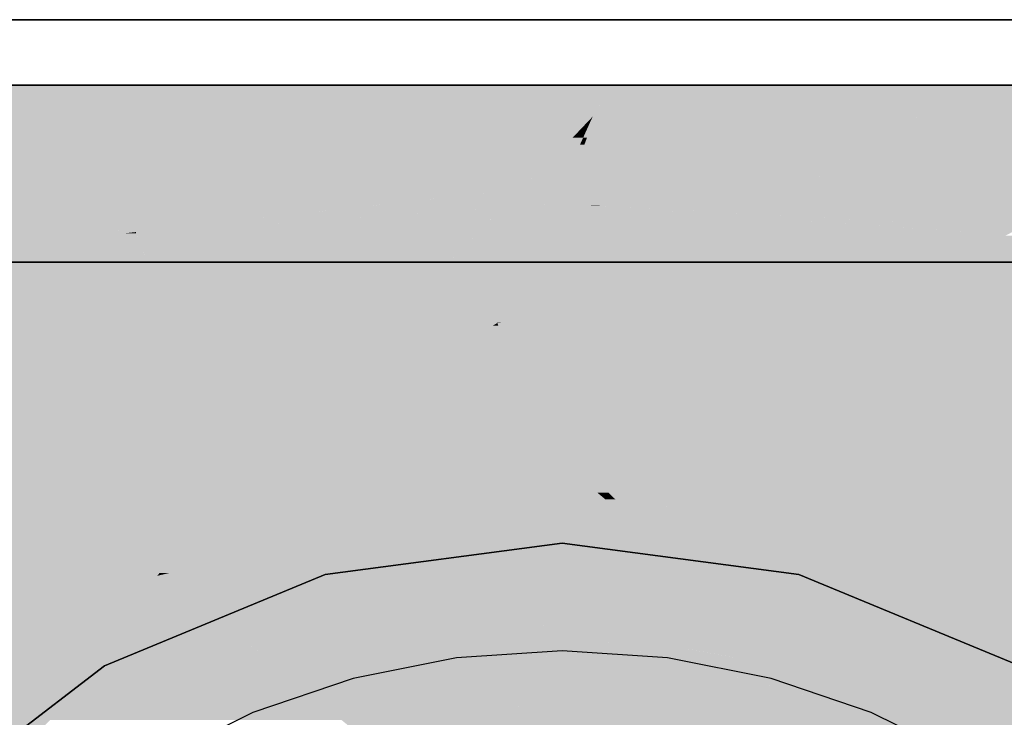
# Model space of a CAD drawing. Extents: x -132 to 668, y -61 to 533.
# Tile 54 of 256: x 90.376 to 91.108, y 123.245 to 123.763. Entities that reach past the tile are written whole.
import ezdxf

# ---------------------------------------------------------------- set-up
doc = ezdxf.new("R2010")
doc.units = 0
doc.layers.get('0').update_dxf_attribs({"lineweight": 5})
doc.layers.add('0-Shading', color=7, linetype='Continuous', lineweight=5)
doc.layers.add('5_EG-BESTAND', color=7, linetype='Continuous', lineweight=25)
doc.layers.add('S_Kaltwasser-OG', color=7, linetype='Continuous', lineweight=25, true_color=0x005e00)

# ---------------------------------------------------------------- blocks, each defined once
blk = doc.blocks.new('Shading-A07AMLNE1N', base_point=(28.61763, 123.82386))
at = {"layer": '0-Shading', "color": 98, "true_color": 0x005000}
for points in [[(90.43932, 123.6031), (90.2174, 123.6031), (90.43932, 123.71468)], [(90.2174, 123.6031), (90.43932, 123.71468), (90.23676, 123.71468)], [(90.20697, 123.54297), (90.43932, 123.6031), (90.2174, 123.6031)], [(90.42416, 123.46821), (90.18929, 123.46821), (90.43932, 123.58342)], [(90.18929, 123.46821), (90.43932, 123.58342), (90.20927, 123.58342)], [(91.23491, 123.34862), (91.08841, 123.34862), (91.10965, 123.50997)], [(90.41615, 123.40742), (90.42416, 123.46821), (90.18929, 123.46821)], [(90.41615, 123.40742), (90.25123, 123.40742), (90.2165, 123.46091)], [(90.37309, 123.30344), (90.41615, 123.40742), (90.25123, 123.40742)], [(91.25191, 123.32671), (91.08552, 123.32671), (91.08841, 123.34862)], [(91.25191, 123.32671), (91.23491, 123.34862), (91.08841, 123.34862)], [(91.07661, 123.25905), (91.25191, 123.32671), (91.08552, 123.32671)], [(91.17191, 123.25905), (91.07661, 123.25905), (91.18929, 123.30254)], [(91.16087, 123.23142), (91.07298, 123.23142), (91.17191, 123.25905)], [(91.07298, 123.23142), (91.17191, 123.25905), (91.07661, 123.25905)]]:
    blk.add_solid(points, dxfattribs=at)
at = {"layer": '0-Shading', "color": 98, "true_color": 0x005c00}
for points in [[(90.46293, 123.61085), (90.43932, 123.61085), (90.46293, 123.71468)], [(90.43932, 123.61085), (90.46293, 123.71468), (90.43932, 123.71468)], [(90.55756, 123.64191), (90.46293, 123.64191), (90.58543, 123.71468)], [(90.46293, 123.64191), (90.58543, 123.71468), (90.46293, 123.71468)], [(90.7506, 123.64191), (90.55756, 123.64191), (90.77932, 123.71468)], [(90.55756, 123.64191), (90.77932, 123.71468), (90.58543, 123.71468)], [(90.77932, 123.66753), (90.76071, 123.66753), (90.77932, 123.71468)], [(90.79372, 123.68269), (90.77932, 123.68269), (90.78796, 123.71468)], [(90.77932, 123.68269), (90.78796, 123.71468), (90.77932, 123.71468)], [(90.79213, 123.69151), (90.81255, 123.71468), (90.78796, 123.71468)], [(90.80209, 123.69151), (90.79213, 123.69151), (90.81255, 123.71468)], [(90.79784, 123.67574), (90.79497, 123.67574), (90.81255, 123.71468)], [(90.9451, 123.67057), (90.79589, 123.67057), (91.08277, 123.71468)], [(90.79589, 123.67057), (91.08277, 123.71468), (90.81255, 123.71468)], [(90.93421, 123.62537), (90.80402, 123.62537), (91.08277, 123.71468)], [(91.03663, 123.68694), (91.11932, 123.68694), (91.08277, 123.71468)], [(91.11932, 123.68694), (91.08277, 123.71468), (91.11932, 123.71468)], [(90.79372, 123.68269), (90.80209, 123.69151), (90.79213, 123.69151)], [(90.79811, 123.68269), (90.79372, 123.68269), (90.80209, 123.69151)], [(90.77932, 123.66753), (90.79372, 123.68269), (90.77932, 123.68269)], [(90.79497, 123.67574), (90.78712, 123.67574), (90.79372, 123.68269)], [(90.79497, 123.67574), (90.79811, 123.68269), (90.79372, 123.68269)], [(91.11932, 123.61898), (90.92358, 123.61898), (91.11932, 123.68694)], [(90.92358, 123.61898), (91.11932, 123.68694), (91.03663, 123.68694)], [(90.79126, 123.66753), (90.77932, 123.66753), (90.79497, 123.67574)], [(90.77932, 123.66753), (90.79497, 123.67574), (90.78712, 123.67574)], [(90.79589, 123.67057), (90.79263, 123.67057), (90.79497, 123.67574)], [(90.79589, 123.67057), (90.79784, 123.67574), (90.79497, 123.67574)], [(90.80379, 123.62669), (90.77932, 123.62669), (90.79589, 123.67057)], [(90.78476, 123.64109), (90.77932, 123.64109), (90.79589, 123.67057)], [(90.77932, 123.64109), (90.79589, 123.67057), (90.79263, 123.67057)], [(90.80402, 123.62537), (90.9451, 123.67057), (90.79589, 123.67057)], [(90.74894, 123.6377), (90.77932, 123.66753), (90.76071, 123.66753)], [(90.77932, 123.64109), (90.7524, 123.64109), (90.77932, 123.66753)], [(90.77932, 123.64109), (90.79126, 123.66753), (90.77932, 123.66753)], [(90.46293, 123.61085), (90.55756, 123.64191), (90.46293, 123.64191)], [(90.54732, 123.61517), (90.47609, 123.61517), (90.55756, 123.64191)], [(90.74894, 123.6377), (90.55594, 123.6377), (90.7506, 123.64191)], [(90.55594, 123.6377), (90.7506, 123.64191), (90.55756, 123.64191)], [(90.74894, 123.6377), (90.77932, 123.64109), (90.7524, 123.64109)], [(90.77624, 123.6377), (90.74894, 123.6377), (90.77932, 123.64109)], [(90.77932, 123.62669), (90.76627, 123.62669), (90.77932, 123.64109)], [(90.77932, 123.62669), (90.78476, 123.64109), (90.77932, 123.64109)], [(90.54732, 123.61517), (90.74894, 123.6377), (90.55594, 123.6377)], [(90.73456, 123.62358), (90.62263, 123.62358), (90.74894, 123.6377)], [(90.76539, 123.62572), (90.73673, 123.62572), (90.77624, 123.6377)], [(90.73673, 123.62572), (90.77624, 123.6377), (90.74894, 123.6377)], [(90.73456, 123.62358), (90.76539, 123.62572), (90.73673, 123.62572)], [(90.76539, 123.62572), (90.77932, 123.62669), (90.76627, 123.62669)], [(90.80402, 123.62537), (90.80379, 123.62669), (90.77932, 123.62669)], [(90.80402, 123.62537), (90.79828, 123.62537), (90.77932, 123.62669)], [(90.80409, 123.62496), (90.80402, 123.62537), (90.79828, 123.62537)], [(90.81159, 123.62496), (90.80409, 123.62496), (90.80402, 123.62537)], [(90.92358, 123.61898), (90.93421, 123.62537), (90.80402, 123.62537)], [(90.89034, 123.61898), (90.81159, 123.62496), (90.80409, 123.62496)], [(90.92358, 123.61898), (90.89034, 123.61898), (90.81159, 123.62496)], [(90.61326, 123.61517), (90.54732, 123.61517), (90.73456, 123.62358)], [(90.54732, 123.61517), (90.73456, 123.62358), (90.62263, 123.62358)], [(90.92015, 123.61691), (90.92358, 123.61898), (90.89034, 123.61898)], [(90.9623, 123.61691), (90.92015, 123.61691), (90.92358, 123.61898)], [(91.04108, 123.60853), (90.9623, 123.61691), (90.92015, 123.61691)], [(91.11932, 123.60853), (91.11932, 123.61898), (90.92358, 123.61898)], [(91.11932, 123.60853), (91.04108, 123.60853), (90.9623, 123.61691)], [(90.43932, 123.6031), (90.46293, 123.61085), (90.43932, 123.61085)], [(90.46293, 123.60574), (90.44737, 123.60574), (90.46293, 123.61085)], [(90.50864, 123.61085), (90.46293, 123.61085), (90.54732, 123.61517)], [(90.46293, 123.61085), (90.54732, 123.61517), (90.47609, 123.61517)], [(90.46293, 123.60574), (90.50864, 123.61085), (90.46293, 123.61085)], [(90.47735, 123.60574), (90.46293, 123.60574), (90.54552, 123.61047)], [(90.46293, 123.60574), (90.54552, 123.61047), (90.50523, 123.61047)], [(90.54552, 123.61047), (90.50523, 123.61047), (90.54732, 123.61517)], [(90.54552, 123.61047), (90.61326, 123.61517), (90.54732, 123.61517)], [(90.43932, 123.6031), (90.46293, 123.60574), (90.44737, 123.60574)], [(90.43932, 123.6031), (90.46293, 123.60474), (90.45399, 123.60474)], [(90.46293, 123.60474), (90.45399, 123.60474), (90.46293, 123.60574)], [(90.46293, 123.60474), (90.47735, 123.60574), (90.46293, 123.60574)], [(91.10996, 123.60375), (91.11932, 123.60853), (91.04108, 123.60853)], [(90.45663, 123.57555), (90.43829, 123.57555), (90.43932, 123.58342)], [(90.44644, 123.58018), (90.50912, 123.58342), (90.43932, 123.58342)], [(90.50742, 123.58018), (90.44644, 123.58018), (90.50912, 123.58342)], [(90.66489, 123.55783), (90.49561, 123.55783), (90.69129, 123.58342)], [(90.66655, 123.58018), (90.50742, 123.58018), (90.69129, 123.58342)], [(90.50742, 123.58018), (90.69129, 123.58342), (90.54275, 123.58342)], [(90.50742, 123.58018), (90.54275, 123.58342), (90.50912, 123.58342)], [(90.63019, 123.52419), (90.69459, 123.58342), (90.69129, 123.58342)], [(90.77481, 123.54917), (90.65735, 123.54917), (90.77932, 123.58342)], [(90.65735, 123.54917), (90.77932, 123.58342), (90.69459, 123.58342)], [(90.79903, 123.56191), (90.77649, 123.56191), (90.77932, 123.58342)], [(90.79903, 123.56191), (90.8399, 123.58342), (90.77932, 123.58342)], [(90.99756, 123.55304), (90.80716, 123.55304), (91.05357, 123.58028)], [(90.80716, 123.55304), (91.05357, 123.58028), (90.83651, 123.58028)], [(90.82366, 123.56835), (90.81126, 123.56835), (90.8399, 123.58342)], [(91.05357, 123.58028), (90.83651, 123.58028), (90.8399, 123.58342)], [(91.05357, 123.58028), (91.01589, 123.58342), (90.8399, 123.58342)], [(91.11229, 123.53003), (90.95025, 123.53003), (91.11932, 123.58342)], [(90.95025, 123.53003), (91.11932, 123.58342), (91.06002, 123.58342)], [(91.05357, 123.58028), (91.06002, 123.58342), (91.01589, 123.58342)], [(90.49561, 123.55783), (90.43596, 123.55783), (90.46036, 123.57385)], [(90.43596, 123.55783), (90.46036, 123.57385), (90.43806, 123.57385)], [(90.46036, 123.57385), (90.43806, 123.57385), (90.45663, 123.57555)], [(90.43806, 123.57385), (90.45663, 123.57555), (90.43829, 123.57555)], [(90.45663, 123.57555), (90.50742, 123.58018), (90.44644, 123.58018)], [(90.50497, 123.57555), (90.45663, 123.57555), (90.50742, 123.58018)], [(90.49561, 123.55783), (90.50497, 123.57555), (90.45663, 123.57555)], [(90.49561, 123.55783), (90.66655, 123.58018), (90.50742, 123.58018)], [(90.80954, 123.56191), (90.79903, 123.56191), (90.81126, 123.56835)], [(90.80716, 123.55304), (90.82366, 123.56835), (90.81126, 123.56835)], [(90.77481, 123.54917), (90.79903, 123.56191), (90.77649, 123.56191)], [(90.80716, 123.55304), (90.78216, 123.55304), (90.79903, 123.56191)], [(90.80716, 123.55304), (90.80954, 123.56191), (90.79903, 123.56191)], [(90.41615, 123.40742), (90.49561, 123.55783), (90.43596, 123.55783)], [(90.61014, 123.50575), (90.4681, 123.50575), (90.49561, 123.55783)], [(90.56958, 123.52419), (90.66489, 123.55783), (90.49561, 123.55783)], [(90.63019, 123.52419), (90.56958, 123.52419), (90.66489, 123.55783)], [(90.80612, 123.54917), (90.77481, 123.54917), (90.80716, 123.55304)], [(90.77481, 123.54917), (90.80716, 123.55304), (90.78216, 123.55304)], [(90.86587, 123.48899), (90.79, 123.48899), (90.80716, 123.55304)], [(90.86587, 123.48899), (90.99756, 123.55304), (90.80716, 123.55304)], [(90.63751, 123.53093), (90.77481, 123.54917), (90.65735, 123.54917)], [(90.77292, 123.53481), (90.66673, 123.53481), (90.77481, 123.54917)], [(90.79135, 123.49403), (90.76756, 123.49403), (90.80612, 123.54917)], [(90.76756, 123.49403), (90.80612, 123.54917), (90.77481, 123.54917)], [(90.73858, 123.50575), (90.61014, 123.50575), (90.66673, 123.53481)], [(90.61014, 123.50575), (90.65917, 123.53093), (90.63751, 123.53093)], [(90.65917, 123.53093), (90.63751, 123.53093), (90.66673, 123.53481)], [(90.76756, 123.49403), (90.77292, 123.53481), (90.66673, 123.53481)], [(91.10965, 123.50997), (90.90901, 123.50997), (90.95025, 123.53003)], [(91.10965, 123.50997), (91.11229, 123.53003), (90.95025, 123.53003)], [(90.61014, 123.50575), (90.63019, 123.52419), (90.56958, 123.52419)], [(91.10689, 123.48899), (90.86587, 123.48899), (91.10965, 123.50997)], [(90.86587, 123.48899), (91.10965, 123.50997), (90.90901, 123.50997)], [(90.50321, 123.40742), (90.41615, 123.40742), (90.61014, 123.50575)], [(90.41615, 123.40742), (90.61014, 123.50575), (90.4681, 123.50575)], [(90.76012, 123.43757), (90.536, 123.43757), (90.61014, 123.50575)], [(90.63591, 123.49403), (90.73858, 123.50575), (90.61014, 123.50575)], [(90.76756, 123.49403), (90.63591, 123.49403), (90.73858, 123.50575)], [(90.76012, 123.43757), (90.76756, 123.49403), (90.63591, 123.49403)], [(90.79029, 123.49007), (90.76703, 123.49007), (90.76756, 123.49403)], [(90.79029, 123.49007), (90.79135, 123.49403), (90.76756, 123.49403)], [(90.913, 123.43757), (90.76012, 123.43757), (90.86587, 123.48899)], [(90.77863, 123.44657), (90.7613, 123.44657), (90.79029, 123.49007)], [(90.7613, 123.44657), (90.79029, 123.49007), (90.76703, 123.49007)], [(90.77863, 123.44657), (90.86587, 123.48899), (90.79, 123.48899)], [(91.04465, 123.37622), (90.96922, 123.37622), (90.86587, 123.48899)], [(91.08841, 123.34862), (91.10689, 123.48899), (90.86587, 123.48899)], [(90.76012, 123.43757), (90.77863, 123.44657), (90.7613, 123.44657)], [(90.61858, 123.38936), (90.48357, 123.38936), (90.76012, 123.43757)], [(90.48357, 123.38936), (90.76012, 123.43757), (90.536, 123.43757)], [(90.75921, 123.43069), (90.73991, 123.43069), (90.76012, 123.43757)], [(90.92449, 123.42503), (90.75847, 123.42503), (90.913, 123.43757)], [(90.75847, 123.42503), (90.913, 123.43757), (90.76012, 123.43757)], [(90.75847, 123.42503), (90.72332, 123.42503), (90.73991, 123.43069)], [(90.75847, 123.42503), (90.75921, 123.43069), (90.73991, 123.43069)], [(90.75111, 123.36911), (90.55914, 123.36911), (90.75847, 123.42503)], [(90.55914, 123.36911), (90.75847, 123.42503), (90.72332, 123.42503)], [(90.74457, 123.31942), (90.77202, 123.42189), (90.75805, 123.42189)], [(90.77202, 123.42189), (90.75805, 123.42189), (90.75847, 123.42503)], [(90.96922, 123.37622), (90.92449, 123.42503), (90.75847, 123.42503)], [(90.82093, 123.41056), (90.76898, 123.41056), (90.77202, 123.42189)], [(90.46389, 123.36813), (90.39988, 123.36813), (90.41615, 123.40742)], [(90.48357, 123.38936), (90.4381, 123.38936), (90.41615, 123.40742)], [(90.48357, 123.38936), (90.50321, 123.40742), (90.41615, 123.40742)], [(90.78317, 123.31942), (90.74457, 123.31942), (90.82093, 123.41056)], [(90.74457, 123.31942), (90.82093, 123.41056), (90.76898, 123.41056)], [(90.96922, 123.37622), (90.8067, 123.37622), (90.82093, 123.41056)], [(90.46389, 123.36813), (90.48357, 123.38936), (90.4381, 123.38936)], [(90.55914, 123.36911), (90.4648, 123.36911), (90.48357, 123.38936)], [(90.55914, 123.36911), (90.61858, 123.38936), (90.48357, 123.38936)], [(91.02726, 123.3129), (90.78047, 123.3129), (90.96922, 123.37622)], [(90.78047, 123.3129), (90.96922, 123.37622), (90.8067, 123.37622)], [(91.08841, 123.34862), (90.99452, 123.34862), (90.96922, 123.37622)], [(91.08841, 123.34862), (91.04465, 123.37622), (90.96922, 123.37622)], [(90.41888, 123.31961), (90.37978, 123.31961), (90.46389, 123.36813)], [(90.37978, 123.31961), (90.46389, 123.36813), (90.39988, 123.36813)], [(90.49165, 123.34529), (90.4427, 123.34529), (90.46389, 123.36813)], [(90.55637, 123.36813), (90.46389, 123.36813), (90.55914, 123.36911)], [(90.46389, 123.36813), (90.55914, 123.36911), (90.4648, 123.36911)], [(90.49165, 123.34529), (90.55637, 123.36813), (90.46389, 123.36813)], [(90.64802, 123.34529), (90.49165, 123.34529), (90.55914, 123.36911)], [(90.74457, 123.31942), (90.75111, 123.36911), (90.55914, 123.36911)], [(91.07661, 123.25905), (91.08841, 123.34862), (90.99452, 123.34862)], [(90.52286, 123.31961), (90.41888, 123.31961), (90.49165, 123.34529)], [(90.41888, 123.31961), (90.49165, 123.34529), (90.4427, 123.34529)], [(90.5231, 123.31942), (90.64802, 123.34529), (90.49165, 123.34529)], [(90.74457, 123.31942), (90.5231, 123.31942), (90.64802, 123.34529)], [(90.61547, 123.24342), (90.34822, 123.24342), (90.52286, 123.31961)], [(90.34822, 123.24342), (90.52286, 123.31961), (90.41888, 123.31961)], [(90.37309, 123.30344), (90.41888, 123.31961), (90.37978, 123.31961)], [(90.40854, 123.30846), (90.38729, 123.30846), (90.41888, 123.31961)], [(90.68827, 123.18351), (90.74457, 123.31942), (90.5231, 123.31942)], [(90.77932, 123.31011), (90.74071, 123.31011), (90.74457, 123.31942)], [(90.78047, 123.3129), (90.76892, 123.3129), (90.74457, 123.31942)], [(90.78047, 123.3129), (90.78317, 123.31942), (90.74457, 123.31942)], [(90.70848, 123.18742), (90.68989, 123.18742), (90.77932, 123.31011)], [(90.68989, 123.18742), (90.77932, 123.31011), (90.74071, 123.31011)], [(91.0157, 123.24677), (90.74275, 123.24677), (90.77932, 123.31011)], [(90.77932, 123.31011), (90.78047, 123.3129), (90.76892, 123.3129)], [(90.79579, 123.31011), (90.77932, 123.31011), (90.78047, 123.3129)], [(90.96989, 123.25905), (90.79579, 123.31011), (90.77932, 123.31011)], [(91.07661, 123.25905), (91.02726, 123.3129), (90.78047, 123.3129)], [(91.07661, 123.25905), (90.96989, 123.25905), (90.79579, 123.31011)], [(90.35743, 123.25334), (90.35233, 123.25334), (90.40854, 123.30846)], [(90.35233, 123.25334), (90.40343, 123.30344), (90.37309, 123.30344)], [(90.40343, 123.30344), (90.37309, 123.30344), (90.40854, 123.30846)], [(90.37309, 123.30344), (90.40854, 123.30846), (90.38729, 123.30846)], [(91.0157, 123.24677), (91.07661, 123.25905), (90.96989, 123.25905)], [(91.075, 123.24677), (91.0157, 123.24677), (91.07661, 123.25905)], [(90.70848, 123.18742), (91.0157, 123.24677), (90.74275, 123.24677)], [(91.07298, 123.23142), (90.93625, 123.23142), (91.0157, 123.24677)], [(91.07298, 123.23142), (91.075, 123.24677), (91.0157, 123.24677)]]:
    blk.add_solid(points, dxfattribs=at)
at = {"layer": '0-Shading', "color": 98, "true_color": 0x005800}
for points in [[(90.73456, 123.53868), (90.73147, 123.53868), (90.77883, 123.62572)], [(90.73147, 123.53868), (90.77883, 123.62572), (90.76539, 123.62572)], [(90.76456, 123.62358), (90.73456, 123.62358), (90.76539, 123.62572)], [(90.77932, 123.54468), (90.73761, 123.54468), (90.77932, 123.62669)], [(90.77883, 123.62572), (90.76539, 123.62572), (90.77932, 123.62669)], [(90.80409, 123.62496), (90.7802, 123.62496), (90.77932, 123.62669)], [(90.80132, 123.58344), (90.77932, 123.58344), (90.77932, 123.62669)], [(90.78865, 123.60834), (90.80409, 123.62496), (90.7802, 123.62496)], [(90.81544, 123.60834), (90.78865, 123.60834), (90.80409, 123.62496)], [(90.92015, 123.61691), (90.80958, 123.61691), (90.80409, 123.62496)], [(90.72167, 123.61047), (90.54552, 123.61047), (90.73456, 123.62358)], [(90.7313, 123.53825), (90.65071, 123.53825), (90.76456, 123.62358)], [(90.65071, 123.53825), (90.76456, 123.62358), (90.73456, 123.62358)], [(90.84908, 123.55904), (90.92015, 123.61691), (90.80958, 123.61691)], [(90.91158, 123.57783), (90.87215, 123.57783), (90.92015, 123.61691)], [(91.10996, 123.60375), (90.91726, 123.60375), (90.92015, 123.61691)], [(90.54577, 123.60474), (90.46293, 123.60474), (90.54552, 123.61047)], [(90.54922, 123.52581), (90.72167, 123.61047), (90.54552, 123.61047)], [(90.63849, 123.52581), (90.54922, 123.52581), (90.72167, 123.61047)], [(90.46358, 123.6031), (90.43932, 123.6031), (90.46293, 123.60474)], [(90.47079, 123.58489), (90.43932, 123.58489), (90.46358, 123.6031)], [(90.43932, 123.58489), (90.46358, 123.6031), (90.43932, 123.6031)], [(90.49895, 123.51392), (90.54577, 123.60474), (90.46293, 123.60474)], [(90.54974, 123.51392), (90.49895, 123.51392), (90.54577, 123.60474)], [(90.80132, 123.58344), (90.81544, 123.60834), (90.78865, 123.60834)], [(90.83242, 123.58344), (90.80132, 123.58344), (90.81544, 123.60834)], [(90.9764, 123.52841), (90.90073, 123.52841), (91.10996, 123.60375)], [(90.90073, 123.52841), (91.10996, 123.60375), (90.91726, 123.60375)], [(91.08645, 123.52023), (90.96188, 123.52023), (91.11932, 123.6031)], [(90.96188, 123.52023), (91.11932, 123.6031), (91.10881, 123.6031)], [(91.11932, 123.50438), (91.08016, 123.50438), (91.11932, 123.6031)], [(90.43932, 123.49913), (90.47079, 123.58489), (90.43932, 123.58489)], [(90.49365, 123.52727), (90.44965, 123.52727), (90.47079, 123.58489)], [(90.82103, 123.54468), (90.77932, 123.54468), (90.80132, 123.58344)], [(90.77932, 123.54468), (90.80132, 123.58344), (90.77932, 123.58344)], [(90.81373, 123.55904), (90.83242, 123.58344), (90.80132, 123.58344)], [(90.84908, 123.55904), (90.81373, 123.55904), (90.83242, 123.58344)], [(90.88302, 123.55904), (90.84908, 123.55904), (90.87215, 123.57783)], [(90.90073, 123.52841), (90.91158, 123.57783), (90.87215, 123.57783)], [(90.82408, 123.53868), (90.84908, 123.55904), (90.81373, 123.55904)], [(90.86295, 123.53868), (90.82408, 123.53868), (90.84908, 123.55904)], [(90.86686, 123.53295), (90.88302, 123.55904), (90.84908, 123.55904)], [(90.89811, 123.53295), (90.86686, 123.53295), (90.88302, 123.55904)], [(90.73456, 123.53868), (90.77932, 123.54468), (90.73761, 123.54468)], [(90.82408, 123.53868), (90.82103, 123.54468), (90.77932, 123.54468)], [(90.63849, 123.52581), (90.7313, 123.53825), (90.65071, 123.53825)], [(90.7313, 123.53825), (90.73456, 123.53868), (90.73147, 123.53868)], [(90.86686, 123.53295), (90.86295, 123.53868), (90.82408, 123.53868)], [(90.90073, 123.52841), (90.89811, 123.53295), (90.86686, 123.53295)], [(90.43932, 123.49913), (90.49365, 123.52727), (90.44965, 123.52727)], [(90.47848, 123.50438), (90.44946, 123.50438), (90.49365, 123.52727)], [(90.50151, 123.50746), (90.48052, 123.50746), (90.49365, 123.52727)], [(90.54974, 123.51392), (90.63849, 123.52581), (90.54922, 123.52581)], [(90.96188, 123.52023), (90.9764, 123.52841), (90.90073, 123.52841)], [(91.08016, 123.50438), (91.08645, 123.52023), (90.96188, 123.52023)], [(90.47848, 123.50438), (90.50151, 123.50746), (90.48052, 123.50746)], [(90.50151, 123.50746), (90.54974, 123.51392), (90.49895, 123.51392)], [(90.43932, 123.49913), (90.47848, 123.50438), (90.44946, 123.50438)], [(91.11932, 123.49913), (91.11932, 123.50438), (91.08016, 123.50438)]]:
    blk.add_solid(points, dxfattribs=at)
at = {"layer": '0-Shading', "color": 98, "true_color": 0x004d00}
for points in [[(90.41822, 123.54297), (90.20697, 123.54297), (90.43932, 123.6031)], [(90.43932, 123.49913), (90.40283, 123.49913), (90.43932, 123.6031)], [(90.39507, 123.47701), (90.20048, 123.47701), (90.41822, 123.54297)], [(90.20048, 123.47701), (90.41822, 123.54297), (90.20697, 123.54297)], [(90.39507, 123.47701), (90.43932, 123.49913), (90.40283, 123.49913)], [(90.19042, 123.37468), (90.39507, 123.47701), (90.20048, 123.47701)]]:
    blk.add_solid(points, dxfattribs=at)
at = {"layer": '0-Shading', "color": 98, "true_color": 0x005300}
for points in [[(90.77932, 123.53825), (90.7313, 123.53825), (90.77932, 123.54468)], [(90.82408, 123.53868), (90.77932, 123.53868), (90.77932, 123.54468)], [(90.71023, 123.52581), (90.63849, 123.52581), (90.7313, 123.53825)], [(90.73196, 123.53622), (90.72788, 123.53622), (90.7313, 123.53825)], [(90.75238, 123.47427), (90.77932, 123.53825), (90.7313, 123.53825)], [(90.77932, 123.47427), (90.75238, 123.47427), (90.77932, 123.53825)], [(90.77932, 123.47427), (90.82408, 123.53868), (90.77932, 123.53868)], [(90.86686, 123.53295), (90.8201, 123.53295), (90.82408, 123.53868)], [(90.63849, 123.44758), (90.5777, 123.44758), (90.73196, 123.53622)], [(90.5777, 123.44758), (90.73196, 123.53622), (90.72788, 123.53622)], [(90.75396, 123.46946), (90.66156, 123.46946), (90.73196, 123.53622)], [(90.88234, 123.52021), (90.81125, 123.52021), (90.86686, 123.53295)], [(90.81125, 123.52021), (90.86686, 123.53295), (90.8201, 123.53295)], [(90.90073, 123.52841), (90.87237, 123.52841), (90.86686, 123.53295)], [(90.54897, 123.43062), (90.71023, 123.52581), (90.63849, 123.52581)], [(90.62731, 123.51392), (90.54974, 123.51392), (90.63849, 123.52581)], [(90.88234, 123.52021), (90.90073, 123.52841), (90.87237, 123.52841)], [(90.91005, 123.52021), (90.88234, 123.52021), (90.90073, 123.52841)], [(90.96188, 123.52023), (90.91003, 123.52023), (90.90073, 123.52841)], [(90.77932, 123.47427), (90.88234, 123.52021), (90.81125, 123.52021)], [(90.91757, 123.4912), (90.81728, 123.4912), (90.88234, 123.52021)], [(90.90597, 123.50075), (90.91005, 123.52021), (90.88234, 123.52021)], [(90.93215, 123.50075), (90.90597, 123.50075), (90.91005, 123.52021)], [(90.93215, 123.50075), (90.96188, 123.52023), (90.91003, 123.52023)], [(90.96998, 123.4912), (90.91757, 123.4912), (90.96188, 123.52023)], [(91.11932, 123.49913), (90.96777, 123.49913), (90.96188, 123.52023)], [(90.50446, 123.50438), (90.47848, 123.50438), (90.50151, 123.50746)], [(90.54432, 123.50746), (90.50151, 123.50746), (90.54897, 123.51382)], [(90.52578, 123.48206), (90.54432, 123.50746), (90.50151, 123.50746)], [(90.50726, 123.45668), (90.54966, 123.51382), (90.54897, 123.51382)], [(90.58112, 123.46481), (90.51329, 123.46481), (90.54974, 123.51392)], [(90.54966, 123.51382), (90.54897, 123.51382), (90.54974, 123.51392)], [(90.58112, 123.46481), (90.62731, 123.51392), (90.54974, 123.51392)], [(90.4763, 123.49913), (90.43932, 123.49913), (90.47848, 123.50438)], [(90.52578, 123.48206), (90.46923, 123.48206), (90.50446, 123.50438)], [(90.46923, 123.48206), (90.50446, 123.50438), (90.47848, 123.50438)], [(90.91757, 123.4912), (90.93215, 123.50075), (90.90597, 123.50075)], [(90.4687, 123.48077), (90.43932, 123.48077), (90.43932, 123.49913)], [(90.4687, 123.48077), (90.4763, 123.49913), (90.43932, 123.49913)], [(90.9856, 123.43518), (91.11932, 123.49913), (90.96777, 123.49913)], [(91.11932, 123.43518), (90.9856, 123.43518), (91.11932, 123.49913)], [(90.89172, 123.47427), (90.77932, 123.47427), (90.91757, 123.4912)], [(90.77932, 123.47427), (90.91757, 123.4912), (90.81728, 123.4912)], [(90.95819, 123.45775), (90.8665, 123.45775), (90.91757, 123.4912)], [(90.9856, 123.43518), (90.96998, 123.4912), (90.91757, 123.4912)], [(90.43932, 123.40984), (90.4687, 123.48077), (90.43932, 123.48077)], [(90.50726, 123.45668), (90.45872, 123.45668), (90.4687, 123.48077)], [(90.52484, 123.48077), (90.4687, 123.48077), (90.52578, 123.48206)], [(90.4687, 123.48077), (90.52578, 123.48206), (90.46923, 123.48206)], [(90.50726, 123.45668), (90.52484, 123.48077), (90.4687, 123.48077)], [(90.75396, 123.46946), (90.77932, 123.47427), (90.75238, 123.47427)], [(90.8665, 123.45775), (90.89172, 123.47427), (90.77932, 123.47427)], [(90.57347, 123.45668), (90.50726, 123.45668), (90.58112, 123.46481)], [(90.50726, 123.45668), (90.58112, 123.46481), (90.51329, 123.46481)], [(90.63849, 123.44758), (90.75396, 123.46946), (90.66156, 123.46946)], [(90.47848, 123.41727), (90.4424, 123.41727), (90.50726, 123.45668)], [(90.4424, 123.41727), (90.50726, 123.45668), (90.45872, 123.45668)], [(90.54897, 123.43062), (90.48823, 123.43062), (90.50726, 123.45668)], [(90.54897, 123.43062), (90.57347, 123.45668), (90.50726, 123.45668)], [(90.9856, 123.43518), (90.95819, 123.45775), (90.8665, 123.45775)], [(90.54897, 123.43062), (90.63849, 123.44758), (90.5777, 123.44758)], [(91.11932, 123.40984), (91.11932, 123.43518), (90.9856, 123.43518)], [(90.47848, 123.41727), (90.54897, 123.43062), (90.48823, 123.43062)], [(90.43932, 123.40984), (90.47848, 123.41727), (90.4424, 123.41727)]]:
    blk.add_solid(points, dxfattribs=at)
at = {"layer": '0-Shading', "color": 98, "true_color": 0x004900}
for points in [[(90.43932, 123.47701), (90.39507, 123.47701), (90.43932, 123.49913)], [(90.32881, 123.37468), (90.19042, 123.37468), (90.39507, 123.47701)], [(90.43932, 123.40984), (90.35158, 123.40984), (90.43932, 123.47701)], [(90.35158, 123.40984), (90.43932, 123.47701), (90.39507, 123.47701)], [(90.29456, 123.30748), (90.2853, 123.30748), (90.43932, 123.40984)], [(90.2853, 123.30748), (90.43932, 123.40984), (90.35158, 123.40984)]]:
    blk.add_solid(points, dxfattribs=at)
at = {"layer": '0-Shading', "color": 98, "true_color": 0x004a00}
for points in [[(90.77932, 123.46946), (90.75396, 123.46946), (90.77932, 123.47427)], [(90.8665, 123.45775), (90.77932, 123.45775), (90.77932, 123.47427)], [(90.77226, 123.43394), (90.6158, 123.43394), (90.75396, 123.46946)], [(90.66884, 123.44758), (90.63849, 123.44758), (90.75396, 123.46946)], [(90.77932, 123.45607), (90.77932, 123.46946), (90.75396, 123.46946)], [(90.77932, 123.45607), (90.76086, 123.45607), (90.75396, 123.46946)], [(90.77932, 123.42023), (90.77932, 123.45607), (90.76086, 123.45607)], [(90.86456, 123.45607), (90.77932, 123.45607), (90.8665, 123.45775)], [(90.77932, 123.45607), (90.8665, 123.45775), (90.77932, 123.45775)], [(90.81168, 123.41491), (90.80226, 123.41491), (90.77932, 123.45607)], [(90.81377, 123.41224), (90.86456, 123.45607), (90.77932, 123.45607)], [(90.79207, 123.4332), (90.77932, 123.4332), (90.77932, 123.45607)], [(90.9856, 123.43518), (90.84035, 123.43518), (90.8665, 123.45775)], [(90.6158, 123.43394), (90.56652, 123.43394), (90.63849, 123.44758)], [(90.6158, 123.43394), (90.66884, 123.44758), (90.63849, 123.44758)], [(90.58302, 123.41424), (90.53916, 123.41424), (90.6158, 123.43394)], [(90.60286, 123.43062), (90.54897, 123.43062), (90.6158, 123.43394)], [(90.54897, 123.43062), (90.6158, 123.43394), (90.56652, 123.43394)], [(90.77932, 123.42023), (90.593, 123.42023), (90.77226, 123.43394)], [(90.593, 123.42023), (90.77226, 123.43394), (90.6158, 123.43394)], [(90.81377, 123.41224), (90.9856, 123.43518), (90.84035, 123.43518)], [(91.0269, 123.41224), (90.81377, 123.41224), (90.9856, 123.43518)], [(91.11932, 123.40984), (91.03121, 123.40984), (90.9856, 123.43518)], [(90.53723, 123.41727), (90.47848, 123.41727), (90.54897, 123.43062)], [(90.53323, 123.41271), (90.60286, 123.43062), (90.54897, 123.43062)], [(90.79929, 123.42023), (90.77932, 123.42023), (90.79207, 123.4332)], [(90.77932, 123.42023), (90.79207, 123.4332), (90.77932, 123.4332)], [(90.75348, 123.41424), (90.58302, 123.41424), (90.77932, 123.42023)], [(90.58302, 123.41424), (90.77932, 123.42023), (90.593, 123.42023)], [(90.80226, 123.41491), (90.79929, 123.42023), (90.77932, 123.42023)], [(90.47522, 123.41094), (90.44512, 123.41094), (90.47848, 123.41727)], [(90.47522, 123.41094), (90.53323, 123.41271), (90.47613, 123.41271)], [(90.53167, 123.41094), (90.47522, 123.41094), (90.53323, 123.41271)], [(90.53323, 123.41271), (90.47613, 123.41271), (90.53723, 123.41727)], [(90.47613, 123.41271), (90.53723, 123.41727), (90.47848, 123.41727)], [(90.48729, 123.35246), (90.48027, 123.35246), (90.75348, 123.41424)], [(90.48027, 123.35246), (90.75348, 123.41424), (90.58302, 123.41424)], [(90.48027, 123.35246), (90.58049, 123.41271), (90.53323, 123.41271)], [(90.58049, 123.41271), (90.53323, 123.41271), (90.58302, 123.41424)], [(90.53323, 123.41271), (90.58302, 123.41424), (90.53916, 123.41424)], [(90.81377, 123.41224), (90.81168, 123.41491), (90.80226, 123.41491)], [(91.035, 123.3609), (91.0269, 123.41224), (90.81377, 123.41224)], [(91.11932, 123.3609), (91.035, 123.3609), (91.0269, 123.41224)], [(90.47465, 123.40984), (90.43932, 123.40984), (90.47522, 123.41094)], [(90.43932, 123.40984), (90.47522, 123.41094), (90.44512, 123.41094)], [(90.43932, 123.34133), (90.47465, 123.40984), (90.43932, 123.40984)], [(90.47848, 123.35042), (90.44401, 123.35042), (90.53167, 123.41094)], [(90.44401, 123.35042), (90.53167, 123.41094), (90.47522, 123.41094)], [(91.11932, 123.3609), (91.11932, 123.40984), (91.03121, 123.40984)], [(91.11932, 123.34133), (91.11932, 123.3609), (91.035, 123.3609)], [(90.43932, 123.34133), (90.47848, 123.35042), (90.44401, 123.35042)], [(90.47848, 123.35042), (90.48729, 123.35246), (90.48027, 123.35246)]]:
    blk.add_solid(points, dxfattribs=at)
at = {"layer": '0-Shading', "color": 98, "true_color": 0x004000}
for points in [[(90.77932, 123.38627), (90.63296, 123.38627), (90.77932, 123.42023)], [(90.79255, 123.39323), (90.77932, 123.39323), (90.77932, 123.42023)], [(90.81135, 123.40736), (90.78563, 123.40736), (90.77932, 123.42023)], [(90.80226, 123.41491), (90.79257, 123.41491), (90.77932, 123.42023)], [(90.81135, 123.40736), (90.80226, 123.41491), (90.79257, 123.41491)], [(90.81377, 123.41224), (90.80548, 123.41224), (90.80226, 123.41491)], [(90.81135, 123.40736), (90.81377, 123.41224), (90.80548, 123.41224)], [(90.8188, 123.40736), (90.81135, 123.40736), (90.81377, 123.41224)], [(91.01879, 123.36466), (90.86279, 123.36466), (90.81377, 123.41224)], [(90.78843, 123.40163), (90.81135, 123.40736), (90.78563, 123.40736)], [(90.80849, 123.40163), (90.78843, 123.40163), (90.81135, 123.40736)], [(90.84271, 123.38133), (90.79838, 123.38133), (90.81135, 123.40736)], [(90.86279, 123.36466), (90.8188, 123.40736), (90.81135, 123.40736)], [(90.79255, 123.39323), (90.80849, 123.40163), (90.78843, 123.40163)], [(90.80431, 123.39323), (90.79255, 123.39323), (90.80849, 123.40163)], [(90.79596, 123.38627), (90.77932, 123.38627), (90.79255, 123.39323)], [(90.77932, 123.38627), (90.79255, 123.39323), (90.77932, 123.39323)], [(90.79838, 123.38133), (90.80431, 123.39323), (90.79255, 123.39323)], [(90.6408, 123.35042), (90.47848, 123.35042), (90.77932, 123.38627)], [(90.47848, 123.35042), (90.77932, 123.38627), (90.63296, 123.38627)], [(90.79838, 123.38133), (90.79596, 123.38627), (90.77932, 123.38627)], [(90.86279, 123.36466), (90.84271, 123.38133), (90.79838, 123.38133)], [(90.95294, 123.34133), (91.01879, 123.36466), (90.86279, 123.36466)], [(91.11932, 123.34133), (90.95294, 123.34133), (91.01879, 123.36466)], [(90.43932, 123.29827), (90.6408, 123.35042), (90.47848, 123.35042)], [(90.47165, 123.34133), (90.43932, 123.34133), (90.47848, 123.35042)], [(90.43932, 123.29827), (90.47165, 123.34133), (90.43932, 123.34133)], [(91.11932, 123.29827), (91.11932, 123.34133), (90.95294, 123.34133)]]:
    blk.add_solid(points, dxfattribs=at)
at = {"layer": '0-Shading', "color": 98, "true_color": 0x004300}
for points in [[(90.43932, 123.34133), (90.34243, 123.34133), (90.43932, 123.40984)], [(90.32876, 123.24559), (90.20702, 123.24559), (90.43932, 123.34133)], [(90.20702, 123.24559), (90.43932, 123.34133), (90.34243, 123.34133)]]:
    blk.add_solid(points, dxfattribs=at)
at = {"layer": '0-Shading', "color": 98, "true_color": 0x003400}
for points in [[(90.77932, 123.37468), (90.73454, 123.37468), (90.77932, 123.38627)], [(90.79838, 123.38133), (90.77932, 123.38133), (90.77932, 123.38627)], [(90.80626, 123.37468), (90.77932, 123.37468), (90.79838, 123.38133)], [(90.77932, 123.37468), (90.79838, 123.38133), (90.77932, 123.38133)], [(90.86279, 123.36466), (90.84678, 123.36466), (90.79838, 123.38133)], [(90.8176, 123.37471), (90.80623, 123.37471), (90.79838, 123.38133)], [(90.49416, 123.29827), (90.43932, 123.29827), (90.77932, 123.37468)], [(90.43932, 123.29827), (90.77932, 123.37468), (90.73454, 123.37468)], [(90.81879, 123.36411), (90.80626, 123.37468), (90.77932, 123.37468)], [(90.85664, 123.35397), (90.8176, 123.37471), (90.80623, 123.37471)], [(90.832, 123.36411), (90.81879, 123.36411), (90.80623, 123.37471)], [(90.87783, 123.35397), (90.85664, 123.35397), (90.8176, 123.37471)], [(90.85664, 123.35397), (90.832, 123.36411), (90.81879, 123.36411)], [(90.95215, 123.32837), (90.86279, 123.36466), (90.84678, 123.36466)], [(91.00303, 123.32837), (90.95215, 123.32837), (90.86279, 123.36466)], [(90.95215, 123.32837), (90.87783, 123.35397), (90.85664, 123.35397)], [(91.06448, 123.29827), (91.00303, 123.32837), (90.95215, 123.32837)], [(91.11932, 123.29827), (91.06448, 123.29827), (91.00303, 123.32837)], [(90.43932, 123.28358), (90.49416, 123.29827), (90.43932, 123.29827)], [(91.11932, 123.28358), (91.11932, 123.29827), (91.06448, 123.29827)]]:
    blk.add_solid(points, dxfattribs=at)
at = {"layer": '0-Shading', "color": 98, "true_color": 0x003b00}
for points in [[(90.43932, 123.29827), (90.3896, 123.29827), (90.43932, 123.34133)], [(90.3597, 123.23602), (90.3177, 123.23602), (90.43932, 123.29827)], [(90.3177, 123.23602), (90.43932, 123.29827), (90.3896, 123.29827)], [(90.35514, 123.21696), (90.33533, 123.21696), (90.43932, 123.29827)]]:
    blk.add_solid(points, dxfattribs=at)
at = {"layer": '0-Shading', "color": 98, "true_color": 0x003300}
for points in [[(90.43932, 123.28358), (90.42411, 123.28358), (90.43932, 123.29827)], [(90.31976, 123.16402), (90.31602, 123.16402), (90.43932, 123.28358)], [(90.36019, 123.20685), (90.34467, 123.20685), (90.43932, 123.28358)], [(90.34467, 123.20685), (90.43932, 123.28358), (90.42411, 123.28358)]]:
    blk.add_solid(points, dxfattribs=at)
blk = doc.blocks.new('Referenz-A07AMLO71N', base_point=(-89.16096, -60.05123))
at = {"layer": '5_EG-BESTAND', "color": 0, "lineweight": 35}
blk.add_line((100.97246, 123.76342), (28.29638, 123.76342), dxfattribs=at)
blk = doc.blocks.new('Sanpress INOX-A07AMLPB1N', base_point=(90.17932, 83.03825))
at = {"color": 0, "lineweight": -2}
for p, q in [((90.70101, 123.28955), (90.62403, 123.27424)), ((90.77932, 123.29468), (90.70101, 123.28955)), ((90.85764, 123.28955), (90.77932, 123.29468)), ((90.93461, 123.27424), (90.85764, 123.28955)), ((90.62403, 123.27424), (90.54971, 123.24901)), ((91.00893, 123.24901), (90.93461, 123.27424)), ((90.54971, 123.24901), (90.47932, 123.2143)), ((91.07932, 123.2143), (91.00893, 123.24901))]:
    blk.add_line(p, q, dxfattribs=at)
blk = doc.blocks.new('Geometrie-A07AMLQB1N', base_point=(28.40497, -26.42888))
at = {"layer": 'S_Kaltwasser-OG'}
for p, q in [((90.43932, 123.71468), (90.29849, 123.71468)), ((90.29849, 123.71468), (90.43932, 123.71468)), ((90.60332, 123.71468), (90.43932, 123.71468)), ((90.43932, 123.71468), (90.60332, 123.71468)), ((90.77932, 123.71468), (90.60332, 123.71468)), ((90.60332, 123.71468), (90.77932, 123.71468)), ((90.77932, 123.71468), (90.95532, 123.71468)), ((90.95532, 123.71468), (90.77932, 123.71468)), ((90.95532, 123.71468), (91.11932, 123.71468)), ((91.11932, 123.71468), (90.95532, 123.71468)), ((90.43932, 123.58342), (90.29849, 123.58342)), ((90.29849, 123.58342), (90.43932, 123.58342)), ((90.60332, 123.58342), (90.43932, 123.58342)), ((90.43932, 123.58342), (90.60332, 123.58342)), ((90.77932, 123.58342), (90.60332, 123.58342)), ((90.60332, 123.58342), (90.77932, 123.58342)), ((90.95532, 123.58342), (90.77932, 123.58342)), ((90.77932, 123.58342), (90.95532, 123.58342)), ((91.11932, 123.58342), (90.95532, 123.58342)), ((90.95532, 123.58342), (91.11932, 123.58342)), ((90.60332, 123.35151), (90.77932, 123.37468)), ((90.77932, 123.37468), (90.60332, 123.35151)), ((90.77932, 123.37468), (90.95532, 123.35151)), ((90.95532, 123.35151), (90.77932, 123.37468)), ((90.43932, 123.28358), (90.60332, 123.35151)), ((90.60332, 123.35151), (90.43932, 123.28358)), ((90.95532, 123.35151), (91.11932, 123.28358)), ((91.11932, 123.28358), (90.95532, 123.35151)), ((90.29849, 123.17551), (90.43932, 123.28358)), ((90.43932, 123.28358), (90.29849, 123.17551))]:
    blk.add_line(p, q, dxfattribs=at)

msp = doc.modelspace()

# ---------------------------------------------------------------- block references
at = {"color": 251, "lineweight": 25, "ltscale": 0.25, "true_color": 0x585858}
msp.add_blockref('Referenz-A07AMLO71N', (-89.16096, -60.05123), dxfattribs=at)
msp.add_blockref('Shading-A07AMLNE1N', (28.61763, 123.82386))
at = {"linetype": 'Continuous', "ltscale": 0.13}
msp.add_blockref('Geometrie-A07AMLQB1N', (28.40497, -26.42888), dxfattribs=at)
at = {"layer": 'S_Kaltwasser-OG', "ltscale": 0.25}
msp.add_blockref('Sanpress INOX-A07AMLPB1N', (90.17932, 83.03825), dxfattribs=at)

doc.saveas('drawing.dxf')
